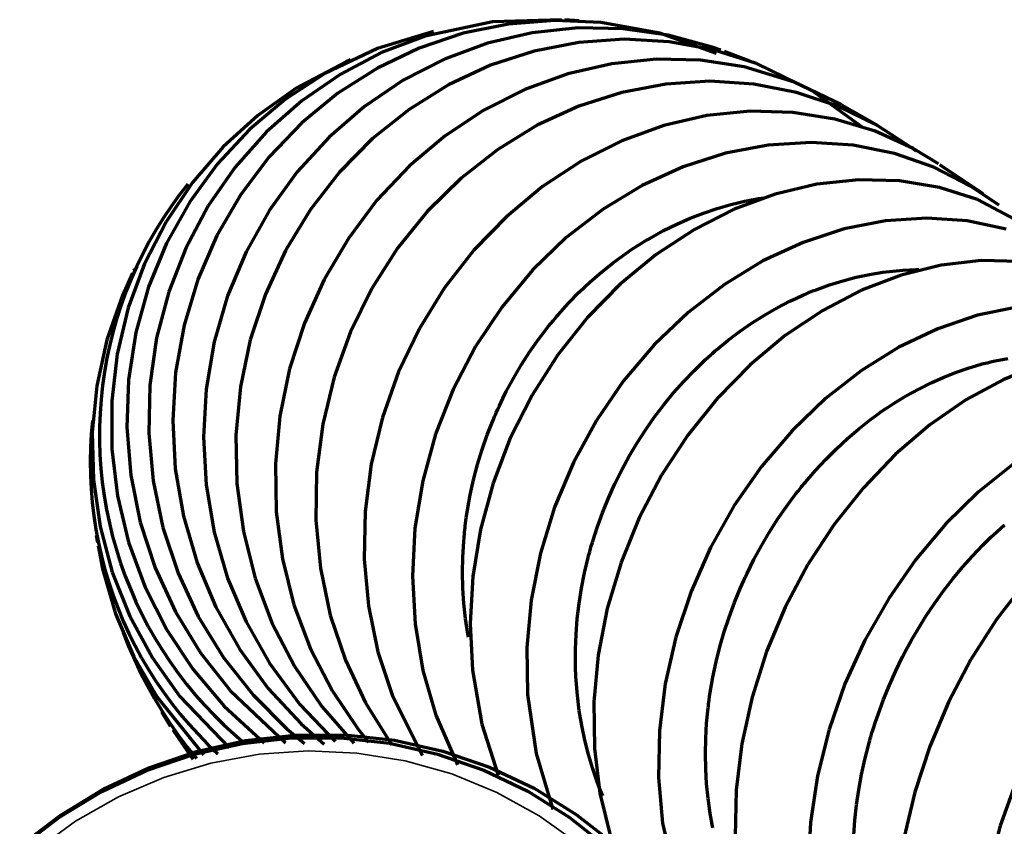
# Model space of a CAD drawing. Header units: millimetres. Extents: x 76 to 932, y 218 to 766.
# Tile 48 of 98: x 219 to 256, y 736 to 766. Entities that reach past the tile are written whole.
import ezdxf

# ---------------------------------------------------------------- set-up
doc = ezdxf.new("R2010")
doc.units = ezdxf.units.MM
doc.layers.add('Livello 1', color=18, linetype='Continuous', true_color=0x000000)

msp = doc.modelspace()

# ---------------------------------------------------------------- linework, layer by layer
at = {"layer": 'Livello 1', "color": 18, "lineweight": 70, "true_color": 0x000000}
for p, q in [((236.8, 766.053), (234.261, 765.51)), ((237.401, 765.962), (235.697, 765.616)), ((239.393, 766.127), (236.8, 766.053)), ((239.134, 766.099), (237.401, 765.962)), ((240.869, 766.025), (239.134, 766.099)), ((240.058, 766.089), (239.516, 766.12)), ((243.087, 765.616), (240.869, 766.025)), ((234.572, 765.687), (232.47, 765.051)), ((234.261, 765.51), (232.624, 764.889)), ((235.697, 765.616), (234.045, 765.059)), ((238.292, 765.637), (236.614, 765.242)), ((239.999, 765.821), (238.292, 765.637)), ((241.711, 765.789), (239.999, 765.821)), ((243.403, 765.549), (241.711, 765.789)), ((245.217, 764.861), (243.087, 765.616)), ((245.05, 765.097), (243.403, 765.549)), ((236.614, 765.242), (234.988, 764.642)), ((240.04, 765.274), (238.358, 764.946)), ((241.741, 765.39), (240.04, 765.274)), ((243.437, 765.295), (241.741, 765.39)), ((245.104, 764.992), (243.437, 765.295)), ((232.47, 765.051), (230.487, 764.11)), ((232.624, 764.889), (231.07, 764.074)), ((234.045, 765.059), (232.468, 764.307)), ((238.358, 764.946), (236.719, 764.413)), ((245.384, 764.981), (245.05, 765.097)), ((246.719, 764.48), (245.104, 764.992)), ((246.469, 764.575), (245.52, 764.928)), ((231.299, 764.544), (229.42, 763.556)), ((231.456, 764.614), (231.295, 764.54)), ((234.988, 764.642), (233.438, 763.849)), ((236.719, 764.413), (235.147, 763.679)), ((241.278, 764.473), (239.626, 764.092)), ((242.949, 764.642), (241.278, 764.473)), ((244.616, 764.603), (242.949, 764.642)), ((246.254, 764.353), (244.616, 764.603)), ((248.799, 763.464), (246.719, 764.48)), ((230.487, 764.11), (229.012, 763.143)), ((231.07, 764.074), (229.623, 763.076)), ((232.468, 764.307), (230.987, 763.365)), ((239.626, 764.092), (238.017, 763.51)), ((248.142, 763.782), (246.254, 764.353)), ((233.438, 763.849), (231.985, 762.868)), ((235.147, 763.679), (233.663, 762.758)), ((243.307, 763.707), (241.655, 763.393)), ((244.968, 763.813), (243.307, 763.707)), ((246.616, 763.707), (244.968, 763.813)), ((248.228, 763.393), (246.616, 763.707)), ((249.918, 762.928), (248.142, 763.782)), ((229.42, 763.556), (227.979, 762.533)), ((230.987, 763.365), (229.626, 762.25)), ((238.017, 763.51), (236.473, 762.73)), ((241.655, 763.393), (240.037, 762.875)), ((249.779, 762.878), (248.228, 763.393)), ((250.685, 762.106), (248.799, 763.464)), ((229.012, 763.143), (227.662, 762.007)), ((229.623, 763.076), (228.303, 761.908)), ((251.234, 762.173), (249.931, 762.921)), ((231.985, 762.868), (230.651, 761.718)), ((233.663, 762.758), (232.29, 761.658)), ((236.473, 762.73), (235.018, 761.764)), ((240.037, 762.875), (238.476, 762.159)), ((246.478, 762.684), (244.854, 762.522)), ((248.089, 762.642), (246.478, 762.684)), ((249.663, 762.392), (248.089, 762.642)), ((251.249, 762.166), (249.779, 762.878)), ((227.979, 762.533), (226.67, 761.344)), ((229.626, 762.25), (228.402, 760.973)), ((244.854, 762.522), (243.239, 762.148)), ((251.177, 761.937), (249.663, 762.392)), ((227.662, 762.007), (226.455, 760.716)), ((228.303, 761.908), (227.127, 760.585)), ((238.476, 762.159), (236.994, 761.252)), ((243.239, 762.148), (241.656, 761.577)), ((252.61, 761.284), (251.177, 761.937)), ((252.616, 761.27), (251.249, 762.166)), ((230.651, 761.718), (229.453, 760.409)), ((232.29, 761.658), (231.046, 760.395)), ((235.018, 761.764), (233.672, 760.631)), ((241.656, 761.577), (240.129, 760.808)), ((248.772, 761.517), (247.161, 761.418)), ((250.361, 761.407), (248.772, 761.517)), ((226.67, 761.344), (225.513, 760.007)), ((236.994, 761.252), (235.613, 760.173)), ((245.55, 761.111), (243.963, 760.603)), ((247.161, 761.418), (245.55, 761.111)), ((251.906, 761.097), (250.361, 761.407)), ((253.383, 760.582), (251.906, 761.097)), ((253.567, 760.705), (252.61, 761.284)), ((252.73, 761.182), (252.616, 761.27)), ((226.455, 760.716), (225.412, 759.284)), ((228.402, 760.973), (227.332, 759.555)), ((240.129, 760.808), (238.68, 759.859)), ((227.127, 760.585), (226.112, 759.132)), ((229.453, 760.409), (228.41, 758.966)), ((231.046, 760.395), (229.949, 758.991)), ((233.672, 760.631), (232.452, 759.34)), ((243.963, 760.603), (242.423, 759.897)), ((254.772, 759.876), (253.383, 760.582)), ((255.243, 759.58), (253.619, 760.67)), ((225.513, 760.007), (224.524, 758.536)), ((235.613, 760.173), (234.351, 758.927)), ((250.558, 760.109), (248.992, 759.943)), ((252.102, 760.067), (250.558, 760.109)), ((253.601, 759.823), (252.102, 760.067)), ((225.34, 759.943), (225.021, 759.532)), ((238.68, 759.859), (237.329, 758.737)), ((242.423, 759.897), (240.952, 759.008)), ((248.992, 759.943), (247.426, 759.576)), ((255.032, 759.375), (253.601, 759.823)), ((255.839, 759.157), (254.772, 759.876)), ((225.412, 759.284), (224.544, 757.735)), ((225.021, 759.532), (224.716, 759.111)), ((227.332, 759.555), (226.435, 758.014)), ((232.452, 759.34), (231.378, 757.908)), ((245.754, 759.181), (246.015, 759.245)), ((247.426, 759.576), (245.882, 759.008)), ((246.015, 759.245), (246.276, 759.305)), ((246.276, 759.305), (246.342, 759.319)), ((246.342, 759.319), (246.407, 759.333)), ((246.407, 759.333), (246.473, 759.347)), ((246.473, 759.347), (246.539, 759.358)), ((246.539, 759.358), (246.67, 759.382)), ((246.67, 759.382), (246.802, 759.404)), ((246.802, 759.404), (247.028, 759.439)), ((257.191, 758.222), (255.032, 759.375)), ((224.716, 759.111), (224.426, 758.679)), ((226.112, 759.132), (225.274, 757.562)), ((228.41, 758.966), (227.534, 757.407)), ((229.949, 758.991), (229.015, 757.456)), ((234.351, 758.927), (233.228, 757.537)), ((240.952, 759.008), (239.571, 757.94)), ((244.223, 758.663), (244.728, 758.86)), ((245.882, 759.008), (244.384, 758.246)), ((244.728, 758.86), (245.238, 759.033)), ((245.238, 759.033), (245.754, 759.181)), ((224.524, 758.536), (223.716, 756.959)), ((224.426, 758.679), (224.152, 758.237)), ((237.329, 758.737), (236.096, 757.463)), ((243.724, 758.444), (244.223, 758.663)), ((251.574, 758.567), (250.016, 758.264)), ((253.124, 758.67), (251.574, 758.567)), ((254.643, 758.564), (253.124, 758.67)), ((256.11, 758.257), (254.643, 758.564)), ((224.152, 758.237), (223.892, 757.786)), ((242.743, 757.932), (243.23, 758.201)), ((244.384, 758.246), (242.951, 757.305)), ((243.23, 758.201), (243.724, 758.444)), ((250.016, 758.264), (248.472, 757.76)), ((223.892, 757.786), (223.649, 757.326)), ((224.544, 757.735), (223.865, 756.091)), ((226.435, 758.014), (225.721, 756.37)), ((231.378, 757.908), (230.464, 756.363)), ((239.571, 757.94), (238.3, 756.712)), ((242.381, 757.717), (242.501, 757.788)), ((242.501, 757.788), (242.561, 757.827)), ((242.561, 757.827), (242.621, 757.862)), ((242.621, 757.862), (242.682, 757.897)), ((242.682, 757.897), (242.743, 757.932)), ((248.472, 757.76), (246.965, 757.061)), ((225.274, 757.562), (224.623, 755.897)), ((227.534, 757.407), (226.839, 755.749)), ((229.015, 757.456), (228.26, 755.819)), ((233.228, 757.537), (232.26, 756.02)), ((236.096, 757.463), (234.997, 756.049)), ((241.795, 757.329), (242.027, 757.488)), ((242.027, 757.488), (242.262, 757.64)), ((242.262, 757.64), (242.381, 757.717)), ((223.649, 757.326), (223.422, 756.859)), ((240.9, 756.645), (241.341, 756.998)), ((241.341, 756.998), (241.795, 757.329)), ((242.951, 757.305), (241.606, 756.197)), ((246.965, 757.061), (245.516, 756.179)), ((255.162, 757.072), (253.666, 756.902)), ((256.627, 757.04), (255.162, 757.072)), ((223.716, 756.959), (223.101, 755.294)), ((223.422, 756.859), (223.21, 756.383)), ((223.339, 756.747), (223.317, 756.701)), ((238.3, 756.712), (237.157, 755.34)), ((240.472, 756.274), (240.9, 756.645)), ((250.966, 756.557), (251.468, 756.638)), ((251.468, 756.638), (251.972, 756.694)), ((251.972, 756.694), (252.224, 756.715)), ((253.666, 756.902), (252.161, 756.532)), ((252.224, 756.715), (252.476, 756.73)), ((252.476, 756.73), (252.539, 756.73)), ((252.539, 756.73), (252.603, 756.733)), ((252.603, 756.733), (252.665, 756.733)), ((252.665, 756.733), (252.728, 756.737)), ((252.728, 756.737), (252.819, 756.737)), ((223.265, 756.599), (222.886, 755.766)), ((223.21, 756.383), (223.016, 755.901)), ((225.721, 756.37), (225.201, 754.648)), ((230.464, 756.363), (229.724, 754.719)), ((240.056, 755.883), (240.472, 756.274)), ((249.463, 756.162), (249.963, 756.317)), ((249.963, 756.317), (250.464, 756.451)), ((250.464, 756.451), (250.966, 756.557)), ((252.161, 756.532), (250.669, 755.96)), ((223.016, 755.901), (222.838, 755.412)), ((223.865, 756.091), (223.386, 754.369)), ((224.623, 755.897), (224.168, 754.168)), ((232.26, 756.02), (231.46, 754.398)), ((234.997, 756.049), (234.05, 754.518)), ((241.606, 756.197), (240.369, 754.934)), ((245.516, 756.179), (244.146, 755.124)), ((248.716, 755.883), (248.84, 755.932)), ((248.84, 755.932), (248.965, 755.982)), ((248.965, 755.982), (249.463, 756.162)), ((250.669, 755.96), (249.212, 755.205)), ((222.886, 755.766), (222.302, 754.098)), ((226.839, 755.749), (226.336, 754.02)), ((228.26, 755.819), (227.691, 754.101)), ((239.654, 755.47), (240.056, 755.883)), ((247.497, 755.297), (247.978, 755.548)), ((247.978, 755.548), (248.222, 755.664)), ((248.222, 755.664), (248.468, 755.777)), ((248.468, 755.777), (248.529, 755.805)), ((248.529, 755.805), (248.592, 755.83)), ((248.592, 755.83), (248.654, 755.858)), ((248.654, 755.858), (248.716, 755.883)), ((222.838, 755.412), (222.678, 754.917)), ((223.101, 755.294), (222.687, 753.562)), ((237.157, 755.34), (236.16, 753.84)), ((239.266, 755.04), (239.654, 755.47)), ((247.025, 755.026), (247.497, 755.297)), ((249.212, 755.205), (247.811, 754.267)), ((256.52, 755.325), (255.027, 755.019)), ((222.678, 754.917), (222.534, 754.417)), ((238.985, 754.705), (239.077, 754.817)), ((239.077, 754.817), (239.124, 754.874)), ((239.124, 754.874), (239.171, 754.93)), ((239.171, 754.93), (239.218, 754.987)), ((239.218, 754.987), (239.266, 755.04)), ((240.369, 754.934), (239.255, 753.533)), ((244.146, 755.124), (242.876, 753.911)), ((246.561, 754.733), (247.025, 755.026)), ((255.027, 755.019), (253.539, 754.514)), ((222.534, 754.417), (222.408, 753.913)), ((225.201, 754.648), (224.884, 752.874)), ((229.724, 754.719), (229.168, 753.001)), ((234.05, 754.518), (233.268, 752.888)), ((238.714, 754.362), (238.893, 754.592)), ((238.893, 754.592), (238.985, 754.705)), ((245.66, 754.084), (246.106, 754.419)), ((246.106, 754.419), (246.561, 754.733)), ((253.539, 754.514), (252.077, 753.819)), ((222.302, 754.098), (221.922, 752.369)), ((223.386, 754.369), (223.112, 752.599)), ((224.168, 754.168), (223.918, 752.39)), ((227.691, 754.101), (227.319, 752.327)), ((231.46, 754.398), (230.842, 752.694)), ((238.205, 753.657), (238.54, 754.13)), ((238.54, 754.13), (238.714, 754.362)), ((245.222, 753.724), (245.66, 754.084)), ((247.811, 754.267), (246.485, 753.163)), ((222.408, 753.913), (222.3, 753.404)), ((226.336, 754.02), (226.029, 752.246)), ((236.16, 753.84), (235.323, 752.235)), ((242.876, 753.911), (241.724, 752.553)), ((245.114, 753.632), (245.168, 753.678)), ((245.168, 753.678), (245.222, 753.724)), ((252.077, 753.819), (250.663, 752.941)), ((222.3, 753.404), (222.209, 752.892)), ((222.687, 753.562), (222.48, 751.791)), ((237.89, 753.166), (238.205, 753.657)), ((239.255, 753.533), (238.283, 752.016)), ((244.588, 753.149), (244.795, 753.343)), ((244.795, 753.343), (244.901, 753.442)), ((244.901, 753.442), (245.007, 753.537)), ((245.007, 753.537), (245.061, 753.583)), ((245.061, 753.583), (245.114, 753.632)), ((255.569, 753.279), (255.691, 753.308)), ((255.691, 753.308), (256.174, 753.399)), ((229.168, 753.001), (228.803, 751.23)), ((237.593, 752.666), (237.89, 753.166)), ((243.987, 752.535), (244.384, 752.948)), ((244.384, 752.948), (244.588, 753.149)), ((246.485, 753.163), (245.255, 751.907)), ((250.663, 752.941), (249.318, 751.889)), ((254.238, 752.884), (254.719, 753.047)), ((254.719, 753.047), (254.961, 753.121)), ((254.961, 753.121), (255.204, 753.191)), ((255.204, 753.191), (255.265, 753.205)), ((255.265, 753.205), (255.326, 753.223)), ((255.326, 753.223), (255.387, 753.237)), ((255.387, 753.237), (255.448, 753.251)), ((255.448, 753.251), (255.569, 753.279)), ((257.421, 753.173), (255.995, 752.599)), ((222.209, 752.892), (222.136, 752.377)), ((223.112, 752.599), (223.048, 750.806)), ((224.884, 752.874), (224.773, 751.067)), ((230.842, 752.694), (230.414, 750.926)), ((233.268, 752.888), (232.661, 751.184)), ((237.315, 752.15), (237.593, 752.666)), ((241.724, 752.553), (240.706, 751.071)), ((253.288, 752.482), (253.761, 752.694)), ((253.761, 752.694), (254.238, 752.884)), ((255.995, 752.599), (254.594, 751.836)), ((221.922, 752.369), (221.75, 750.609)), ((222.136, 752.377), (222.08, 751.86)), ((223.918, 752.39), (223.873, 750.591)), ((226.029, 752.246), (225.926, 750.443)), ((227.319, 752.327), (227.151, 750.517)), ((235.323, 752.235), (234.657, 750.549)), ((243.606, 752.108), (243.987, 752.535)), ((252.354, 751.992), (252.819, 752.249)), ((252.819, 752.249), (253.288, 752.482)), ((222.08, 751.86), (222.043, 751.341)), ((237.056, 751.621), (237.183, 751.886)), ((237.183, 751.886), (237.315, 752.15)), ((238.283, 752.016), (237.466, 750.401)), ((243.241, 751.66), (243.606, 752.108)), ((245.255, 751.907), (244.14, 750.517)), ((249.318, 751.889), (248.061, 750.683)), ((251.894, 751.713), (252.354, 751.992)), ((254.594, 751.836), (253.239, 750.898)), ((222.48, 751.791), (222.482, 750.006)), ((236.934, 751.35), (236.995, 751.487)), ((236.995, 751.487), (237.056, 751.621)), ((242.89, 751.201), (243.241, 751.66)), ((251.438, 751.41), (251.495, 751.448)), ((251.495, 751.448), (251.551, 751.487)), ((251.551, 751.487), (251.608, 751.526)), ((251.608, 751.526), (251.665, 751.561)), ((251.665, 751.561), (251.779, 751.639)), ((251.779, 751.639), (251.894, 751.713)), ((221.755, 751.071), (221.709, 750.559)), ((222.043, 751.341), (222.024, 750.821)), ((228.803, 751.23), (228.636, 749.434)), ((232.661, 751.184), (232.24, 749.427)), ((236.6, 750.528), (236.817, 751.078)), ((236.817, 751.078), (236.846, 751.145)), ((236.846, 751.145), (236.875, 751.216)), ((236.875, 751.216), (236.904, 751.283)), ((236.904, 751.283), (236.934, 751.35)), ((240.706, 751.071), (239.838, 749.483)), ((242.555, 750.722), (242.89, 751.201)), ((250.559, 750.743), (250.993, 751.085)), ((250.993, 751.085), (251.214, 751.247)), ((251.214, 751.247), (251.438, 751.41)), ((222.024, 750.821), (222.022, 750.301)), ((223.048, 750.806), (223.195, 749.011)), ((224.773, 751.067), (224.871, 749.254)), ((230.414, 750.926), (230.182, 749.127)), ((242.236, 750.228), (242.555, 750.722)), ((250.136, 750.383), (250.559, 750.743)), ((253.239, 750.898), (251.949, 749.794)), ((221.709, 750.559), (221.681, 750.045)), ((221.75, 750.609), (221.791, 748.838)), ((223.873, 750.591), (224.035, 748.799)), ((225.926, 750.443), (226.028, 748.644)), ((227.151, 750.517), (227.188, 748.697)), ((234.657, 750.549), (234.175, 748.799)), ((236.405, 749.97), (236.6, 750.528)), ((237.466, 750.401), (236.815, 748.711)), ((244.14, 750.517), (243.155, 749.007)), ((248.061, 750.683), (246.911, 749.335)), ((249.724, 750.002), (250.136, 750.383)), ((221.681, 750.045), (221.671, 749.531)), ((222.022, 750.301), (222.039, 749.781)), ((222.482, 750.006), (222.695, 748.228)), ((236.233, 749.409), (236.405, 749.97)), ((241.934, 749.72), (242.236, 750.228)), ((249.324, 749.603), (249.724, 750.002)), ((222.039, 749.781), (222.074, 749.262)), ((241.653, 749.205), (241.934, 749.72)), ((248.935, 749.187), (249.324, 749.603)), ((251.949, 749.794), (250.744, 748.538)), ((221.671, 749.531), (221.679, 749.016)), ((222.074, 749.262), (222.126, 748.745)), ((224.871, 749.254), (225.178, 747.466)), ((228.636, 749.434), (228.669, 747.638)), ((232.24, 749.427), (232.009, 747.645)), ((236.084, 748.841), (236.233, 749.409)), ((239.838, 749.483), (239.133, 747.811)), ((246.911, 749.335), (245.884, 747.868)), ((256.377, 749.441), (255.072, 748.39)), ((221.679, 749.016), (221.704, 748.503)), ((223.195, 749.011), (223.553, 747.243)), ((230.182, 749.127), (230.152, 747.314)), ((241.393, 748.679), (241.653, 749.205)), ((243.155, 749.007), (242.313, 747.406)), ((248.557, 748.75), (248.935, 749.187)), ((221.704, 748.503), (221.747, 747.99)), ((221.791, 748.838), (222.043, 747.081)), ((222.126, 748.745), (222.197, 748.229)), ((224.035, 748.799), (224.404, 747.039)), ((226.028, 748.644), (226.331, 746.869)), ((227.188, 748.697), (227.43, 746.894)), ((234.175, 748.799), (233.882, 747.014)), ((235.957, 748.27), (236.084, 748.841)), ((236.815, 748.711), (236.342, 746.972)), ((241.152, 748.143), (241.393, 748.679)), ((248.282, 748.411), (248.373, 748.527)), ((248.373, 748.527), (248.419, 748.584)), ((248.419, 748.584), (248.465, 748.64)), ((248.465, 748.64), (248.511, 748.697)), ((248.511, 748.697), (248.557, 748.75)), ((250.744, 748.538), (249.64, 747.152)), ((222.197, 748.229), (222.285, 747.717)), ((222.695, 748.228), (223.114, 746.488)), ((235.853, 747.691), (235.957, 748.27)), ((240.932, 747.6), (241.152, 748.143)), ((248.017, 748.065), (248.193, 748.298)), ((248.193, 748.298), (248.282, 748.411)), ((255.072, 748.39), (253.844, 747.187)), ((221.747, 747.99), (221.808, 747.479)), ((239.133, 747.811), (238.601, 746.083)), ((245.884, 747.868), (244.997, 746.291)), ((247.515, 747.353), (247.845, 747.832)), ((247.845, 747.832), (248.017, 748.065)), ((221.808, 747.479), (221.886, 746.971)), ((222.285, 747.717), (222.391, 747.207)), ((225.178, 747.466), (225.689, 745.719)), ((228.669, 747.638), (228.902, 745.864)), ((232.009, 747.645), (231.973, 745.86)), ((235.771, 747.109), (235.809, 747.402)), ((235.809, 747.402), (235.853, 747.691)), ((240.731, 747.046), (240.932, 747.6)), ((242.313, 747.406), (241.629, 745.73)), ((222.043, 747.081), (222.502, 745.367)), ((222.391, 747.207), (222.515, 746.702)), ((223.553, 747.243), (224.115, 745.525)), ((224.404, 747.039), (224.973, 745.328)), ((230.152, 747.314), (230.324, 745.515)), ((233.882, 747.014), (233.784, 745.215)), ((235.755, 746.961), (235.763, 747.035)), ((235.763, 747.035), (235.771, 747.109)), ((240.639, 746.767), (240.731, 747.046)), ((247.202, 746.862), (247.515, 747.353)), ((249.64, 747.152), (248.656, 745.649)), ((253.844, 747.187), (252.711, 745.843)), ((255.635, 746.771), (256.045, 747.141)), ((221.886, 746.971), (221.982, 746.465)), ((221.901, 746.742), (221.946, 746.478)), ((222.515, 746.702), (222.655, 746.201)), ((226.331, 746.869), (226.835, 745.144)), ((227.43, 746.894), (227.875, 745.134)), ((235.713, 746.52), (235.726, 746.668)), ((235.726, 746.668), (235.74, 746.813)), ((235.74, 746.813), (235.747, 746.887)), ((235.747, 746.887), (235.755, 746.961)), ((236.342, 746.972), (236.052, 745.204)), ((240.551, 746.485), (240.639, 746.767)), ((246.905, 746.358), (247.202, 746.862)), ((255.432, 746.577), (255.533, 746.675)), ((255.533, 746.675), (255.635, 746.771)), ((221.966, 746.354), (222.134, 745.486)), ((221.982, 746.465), (222.095, 745.964)), ((223.114, 746.488), (223.734, 744.802)), ((235.68, 745.934), (235.713, 746.52)), ((240.469, 746.199), (240.51, 746.344)), ((240.51, 746.344), (240.551, 746.485)), ((244.997, 746.291), (244.262, 744.636)), ((246.626, 745.843), (246.905, 746.358)), ((255.036, 746.178), (255.232, 746.379)), ((255.232, 746.379), (255.282, 746.428)), ((255.282, 746.428), (255.332, 746.481)), ((255.332, 746.481), (255.382, 746.527)), ((255.382, 746.527), (255.432, 746.577)), ((222.095, 745.964), (222.226, 745.466)), ((222.655, 746.201), (222.814, 745.706)), ((235.669, 745.349), (235.68, 745.934)), ((238.601, 746.083), (238.251, 744.312)), ((240.256, 745.342), (240.393, 745.913)), ((240.393, 745.913), (240.411, 745.987)), ((240.411, 745.987), (240.43, 746.058)), ((240.43, 746.058), (240.449, 746.129)), ((240.449, 746.129), (240.469, 746.199)), ((254.466, 745.55), (254.842, 745.973)), ((254.842, 745.973), (255.036, 746.178)), ((222.814, 745.706), (222.989, 745.216)), ((224.115, 745.525), (224.875, 743.881)), ((225.689, 745.719), (226.397, 744.044)), ((228.902, 745.864), (229.333, 744.139)), ((231.973, 745.86), (232.134, 744.097)), ((241.629, 745.73), (241.112, 744.005)), ((246.364, 745.317), (246.493, 745.582)), ((246.493, 745.582), (246.626, 745.843)), ((248.656, 745.649), (247.805, 744.051)), ((252.711, 745.843), (251.691, 744.379)), ((254.103, 745.112), (254.466, 745.55)), ((222.134, 745.486), (222.624, 743.804)), ((222.226, 745.466), (222.373, 744.973)), ((222.502, 745.367), (223.163, 743.716)), ((222.989, 745.216), (223.181, 744.733)), ((224.973, 745.328), (225.734, 743.698)), ((230.324, 745.515), (230.696, 743.754)), ((233.784, 745.215), (233.884, 743.426)), ((235.683, 744.77), (235.669, 745.349)), ((236.052, 745.204), (235.951, 743.433)), ((240.143, 744.767), (240.256, 745.342)), ((246.239, 745.049), (246.301, 745.183)), ((246.301, 745.183), (246.364, 745.317)), ((222.373, 744.973), (222.538, 744.486)), ((223.734, 744.802), (224.548, 743.2)), ((226.835, 745.144), (227.531, 743.493)), ((227.875, 745.134), (228.518, 743.44)), ((246.119, 744.777), (246.179, 744.911)), ((246.179, 744.911), (246.239, 745.049)), ((253.753, 744.661), (254.103, 745.112)), ((256.821, 744.978), (255.749, 743.585)), ((222.538, 744.486), (222.719, 744.004)), ((223.181, 744.733), (223.39, 744.256)), ((235.72, 744.192), (235.683, 744.77)), ((240.052, 744.188), (240.143, 744.767)), ((244.262, 744.636), (243.69, 742.918)), ((245.894, 744.227), (246.119, 744.777)), ((253.417, 744.192), (253.753, 744.661)), ((223.39, 744.256), (223.615, 743.787)), ((226.397, 744.044), (227.294, 742.463)), ((229.333, 744.139), (229.956, 742.481)), ((232.134, 744.097), (232.49, 742.375)), ((235.781, 743.617), (235.72, 744.192)), ((238.251, 744.312), (238.089, 742.53)), ((239.983, 743.613), (240.052, 744.188)), ((245.69, 743.677), (245.894, 744.227)), ((247.805, 744.051), (247.1, 742.382)), ((251.691, 744.379), (250.798, 742.812)), ((253.093, 743.708), (253.417, 744.192)), ((222.624, 743.804), (223.314, 742.188)), ((222.719, 744.004), (222.916, 743.53)), ((223.163, 743.716), (224.015, 742.149)), ((223.615, 743.787), (223.856, 743.326)), ((224.875, 743.881), (225.823, 742.333)), ((225.734, 743.698), (226.678, 742.163)), ((230.696, 743.754), (231.264, 742.057)), ((241.112, 744.005), (240.77, 742.248)), ((245.506, 743.119), (245.69, 743.677)), ((252.784, 743.211), (253.093, 743.708)), ((222.916, 743.53), (223.13, 743.062)), ((223.856, 743.326), (224.113, 742.874)), ((227.531, 743.493), (228.41, 741.941)), ((228.518, 743.44), (229.349, 741.839)), ((233.884, 743.426), (234.18, 741.676)), ((235.866, 743.045), (235.781, 743.617)), ((235.951, 743.433), (236.039, 741.68)), ((239.938, 743.035), (239.983, 743.613)), ((255.749, 743.585), (254.784, 742.082)), ((222.911, 743.095), (223.113, 742.583)), ((223.13, 743.062), (223.36, 742.602)), ((224.548, 743.2), (225.543, 741.705)), ((235.888, 742.918), (235.866, 743.045)), ((239.915, 742.456), (239.938, 743.035)), ((245.344, 742.555), (245.506, 743.119)), ((252.562, 742.83), (252.635, 742.957)), ((252.635, 742.957), (252.709, 743.084)), ((252.709, 743.084), (252.784, 743.211)), ((223.113, 742.583), (223.331, 742.078)), ((223.36, 742.602), (223.606, 742.15)), ((224.113, 742.874), (224.385, 742.431)), ((243.69, 742.918), (243.291, 741.168)), ((250.798, 742.812), (250.047, 741.165)), ((252.349, 742.442), (252.49, 742.7)), ((252.49, 742.7), (252.562, 742.83)), ((223.314, 742.188), (224.194, 740.664)), ((224.385, 742.431), (224.673, 741.998)), ((225.823, 742.333), (226.944, 740.907)), ((227.294, 742.463), (228.368, 740.996)), ((229.956, 742.481), (230.762, 740.918)), ((232.49, 742.375), (233.034, 740.724)), ((238.089, 742.53), (238.118, 740.763)), ((239.913, 742.167), (239.915, 742.456)), ((240.77, 742.248), (240.609, 740.491)), ((245.202, 741.99), (245.344, 742.555)), ((247.1, 742.382), (246.552, 740.664)), ((252.214, 742.181), (252.349, 742.442)), ((223.331, 742.078), (223.567, 741.581)), ((223.606, 742.15), (223.867, 741.707)), ((224.015, 742.149), (225.047, 740.692)), ((224.673, 741.998), (224.975, 741.574)), ((226.678, 742.163), (227.793, 740.752)), ((228.41, 741.941), (229.555, 740.392)), ((229.349, 741.839), (230.378, 740.322)), ((231.264, 742.057), (232.021, 740.449)), ((239.916, 741.878), (239.913, 742.167)), ((239.917, 741.803), (239.916, 741.878)), ((245.081, 741.419), (245.202, 741.99)), ((251.956, 741.652), (252.214, 742.181)), ((254.784, 742.082), (253.941, 740.484)), ((223.567, 741.581), (223.82, 741.092)), ((223.867, 741.707), (224.143, 741.273)), ((224.975, 741.574), (225.292, 741.162)), ((225.543, 741.705), (226.706, 740.329)), ((234.18, 741.676), (234.669, 739.99)), ((236.039, 741.68), (236.393, 739.655)), ((239.919, 741.733), (239.917, 741.803)), ((239.922, 741.659), (239.919, 741.733)), ((239.925, 741.588), (239.922, 741.659)), ((239.931, 741.444), (239.925, 741.588)), ((251.716, 741.116), (251.956, 741.652)), ((223.82, 741.092), (224.089, 740.612)), ((224.143, 741.273), (224.434, 740.849)), ((225.292, 741.162), (225.623, 740.761)), ((239.939, 741.299), (239.931, 741.444)), ((239.986, 740.727), (239.939, 741.299)), ((243.291, 741.168), (243.072, 739.401)), ((244.981, 740.844), (245.028, 741.133)), ((245.028, 741.133), (245.081, 741.419)), ((250.047, 741.165), (249.448, 739.458)), ((251.495, 740.576), (251.716, 741.116)), ((224.434, 740.849), (224.74, 740.435)), ((225.623, 740.761), (225.968, 740.371)), ((226.944, 740.907), (229.018, 738.957)), ((227.793, 740.752), (229.062, 739.482)), ((228.368, 740.996), (229.602, 739.666)), ((230.762, 740.918), (231.741, 739.468)), ((233.034, 740.724), (234.163, 738.473)), ((238.118, 740.763), (238.435, 738.551)), ((240.056, 740.16), (239.986, 740.727)), ((244.959, 740.699), (244.981, 740.844)), ((224.089, 740.612), (224.374, 740.141)), ((224.194, 740.664), (225.934, 738.505)), ((224.74, 740.435), (225.059, 740.032)), ((225.047, 740.692), (226.9, 738.762)), ((225.968, 740.371), (226.326, 739.994)), ((229.555, 740.392), (230.882, 739.006)), ((232.021, 740.449), (232.956, 738.946)), ((240.609, 740.491), (240.631, 738.752)), ((244.911, 740.336), (244.92, 740.41)), ((244.92, 740.41), (244.929, 740.481)), ((244.929, 740.481), (244.939, 740.555)), ((244.939, 740.555), (244.959, 740.699)), ((246.552, 740.664), (246.169, 738.918)), ((251.291, 740.022), (251.495, 740.576)), ((253.941, 740.484), (253.232, 738.815)), ((224.35, 740.121), (224.684, 739.581)), ((224.374, 740.141), (224.675, 739.681)), ((225.059, 740.032), (225.393, 739.64)), ((226.326, 739.994), (226.696, 739.629)), ((226.706, 740.329), (228.209, 738.949)), ((230.378, 740.322), (231.577, 738.939)), ((234.669, 739.99), (235.474, 738.131)), ((240.149, 739.602), (240.056, 740.16)), ((244.847, 739.687), (244.903, 740.265)), ((244.903, 740.265), (244.911, 740.336)), ((251.196, 739.743), (251.291, 740.022)), ((224.675, 739.681), (224.991, 739.231)), ((225.393, 739.64), (225.739, 739.26)), ((226.696, 739.629), (227.08, 739.277)), ((229.602, 739.666), (230.467, 738.897)), ((236.393, 739.655), (237.01, 737.732)), ((240.264, 739.055), (240.149, 739.602)), ((244.813, 739.112), (244.847, 739.687)), ((251.106, 739.465), (251.196, 739.743)), ((224.774, 739.436), (225.528, 738.343)), ((224.991, 739.231), (225.323, 738.792)), ((225.739, 739.26), (226.099, 738.892)), ((227.08, 739.277), (227.475, 738.939)), ((227.504, 739.038), (229.372, 739.246)), ((229.062, 739.482), (229.727, 738.921)), ((229.372, 739.246), (231.247, 739.249)), ((231.247, 739.249), (233.106, 739.048)), ((231.741, 739.468), (232.138, 738.978)), ((243.072, 739.401), (243.036, 737.648)), ((249.448, 739.458), (249.012, 737.715)), ((251.02, 739.182), (251.062, 739.323)), ((251.062, 739.323), (251.106, 739.465)), ((225.577, 738.526), (227.395, 738.932)), ((225.665, 738.621), (227.504, 739.038)), ((226.099, 738.892), (226.471, 738.537)), ((227.395, 738.932), (229.241, 739.136)), ((229.241, 739.136), (231.093, 739.136)), ((231.093, 739.136), (232.929, 738.935)), ((232.929, 738.935), (234.727, 738.53)), ((232.956, 738.946), (233.009, 738.872)), ((233.106, 739.048), (234.926, 738.643)), ((240.401, 738.512), (240.264, 739.055)), ((244.802, 738.544), (244.813, 739.112)), ((246.169, 738.918), (245.957, 737.172)), ((250.793, 738.329), (250.939, 738.897)), ((250.939, 738.897), (250.959, 738.967)), ((250.959, 738.967), (250.979, 739.041)), ((250.979, 739.041), (250.999, 739.112)), ((250.999, 739.112), (251.02, 739.182)), ((223.81, 737.923), (225.577, 738.526)), ((223.877, 738.011), (225.665, 738.621)), ((225.323, 738.792), (225.669, 738.364)), ((234.727, 738.53), (236.465, 737.926)), ((234.926, 738.643), (236.687, 738.039)), ((238.435, 738.551), (239.061, 736.445)), ((240.562, 737.976), (240.401, 738.512)), ((240.631, 738.752), (240.837, 737.059)), ((244.813, 737.976), (244.802, 738.544)), ((253.232, 738.815), (252.668, 737.097)), ((250.667, 737.757), (250.793, 738.329)), ((222.115, 737.129), (223.81, 737.923)), ((222.162, 737.207), (223.877, 738.011)), ((236.465, 737.926), (238.122, 737.133)), ((236.687, 738.039), (238.367, 737.242)), ((240.651, 737.711), (240.562, 737.976)), ((244.846, 737.415), (244.813, 737.976)), ((250.563, 737.186), (250.667, 737.757)), ((240.746, 737.447), (240.651, 737.711)), ((240.77, 737.383), (240.746, 737.447)), ((240.796, 737.316), (240.77, 737.383)), ((243.036, 737.648), (243.185, 735.93)), ((244.902, 736.858), (244.846, 737.415)), ((249.012, 737.715), (248.745, 735.961)), ((256.494, 737.538), (255.885, 735.838)), ((220.512, 736.155), (222.115, 737.129)), ((220.54, 736.223), (222.162, 737.207)), ((238.122, 737.133), (239.678, 736.163)), ((238.367, 737.242), (239.945, 736.261)), ((240.821, 737.253), (240.796, 737.316)), ((240.847, 737.189), (240.821, 737.253)), ((240.837, 737.059), (241.254, 735.337)), ((240.938, 736.963), (240.847, 737.189)), ((245.957, 737.172), (245.921, 735.443)), ((250.479, 736.618), (250.563, 737.186)), ((252.668, 737.097), (252.259, 735.355)), ((244.938, 736.579), (244.902, 736.858)), ((244.98, 736.3), (244.938, 736.579)), ((244.991, 736.233), (244.98, 736.3)), ((250.416, 736.05), (250.479, 736.618)), ((219.021, 735.016), (220.512, 736.155)), ((219.031, 735.065), (220.54, 736.223)), ((239.678, 736.163), (241.115, 735.023)), ((239.945, 736.261), (241.403, 735.115)), ((243.185, 735.93), (243.822, 733.263)), ((245.003, 736.163), (244.991, 736.233)), ((245.015, 736.096), (245.003, 736.163)), ((245.027, 736.025), (245.015, 736.096)), ((245.054, 735.887), (245.027, 736.025)), ((248.745, 735.961), (248.653, 734.222)), ((250.375, 735.478), (250.416, 736.05)), ((245.081, 735.753), (245.054, 735.887)), ((255.885, 735.838), (255.427, 734.099))]:
    msp.add_line(p, q, dxfattribs=at)
at = {"layer": 'Livello 1', "color": 18, "lineweight": 35, "true_color": 0x000000}
for p, q in [((228.028, 738.526), (226.211, 738.191)), ((229.865, 738.65), (228.028, 738.526)), ((231.7, 738.569), (229.865, 738.65)), ((233.509, 738.279), (231.7, 738.569)), ((226.211, 738.191), (224.439, 737.655)), ((235.268, 737.782), (233.509, 738.279)), ((236.956, 737.09), (235.268, 737.782)), ((224.439, 737.655), (222.733, 736.925)), ((238.55, 736.208), (236.956, 737.09)), ((222.733, 736.925), (221.115, 736.004)), ((221.115, 736.004), (219.607, 734.91)), ((240.031, 735.15), (238.55, 736.208))]:
    msp.add_line(p, q, dxfattribs=at)

doc.saveas('drawing.dxf')
